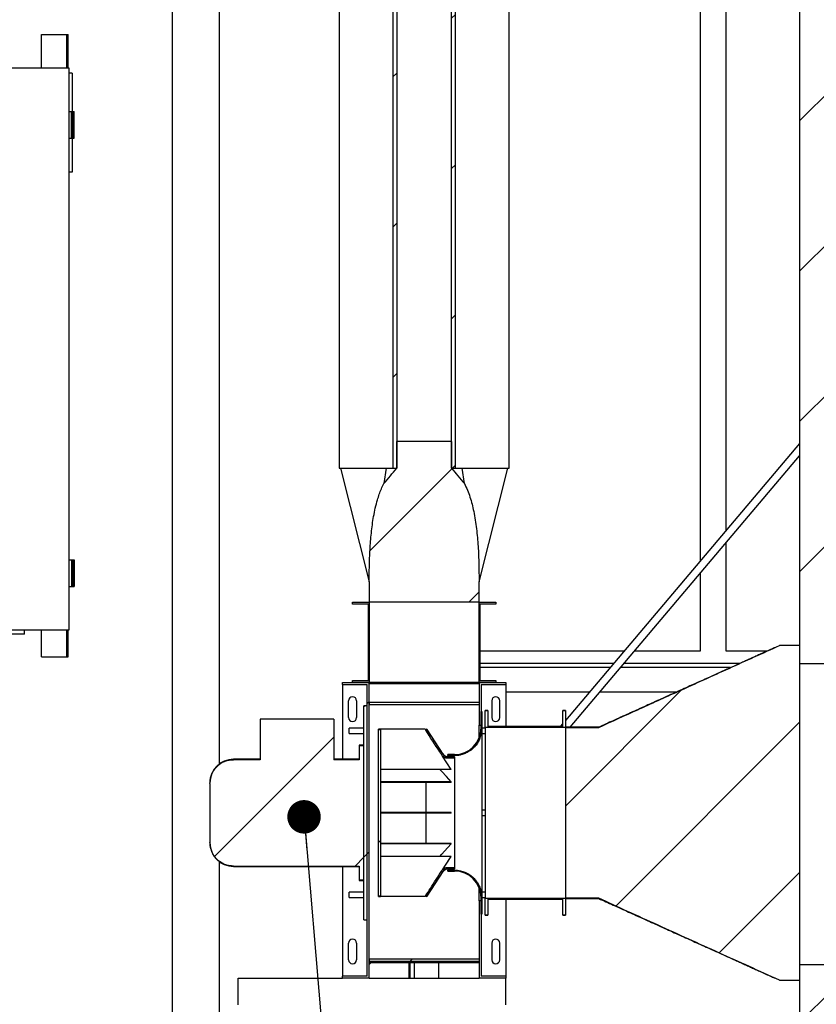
# Model space of a CAD drawing. Header units: millimetres. Extents: x 250 to 59450, y 0 to 41800.
# Tile 37 of 148: x 4866 to 6057, y 28734 to 30205. Entities that reach past the tile are written whole.
import ezdxf

# ---------------------------------------------------------------- set-up
doc = ezdxf.new("R2010")
doc.units = ezdxf.units.MM
doc.header["$LTSCALE"] = 50
doc.linetypes.add('CENTER', pattern=[10.16, 6.35, -1.27, 1.27, -1.27])
doc.layers.add('SCHNITT', color=5, linetype='CENTER')
doc.layers.add('TEXT_1', color=176, linetype='Continuous')
doc.dimstyles.new('SLDDIMSTYLE1', dxfattribs={"dimtxt": 0.18, "dimasz": 50, "dimexe": 0, "dimexo": 0.0625, "dimgap": 0, "dimtad": 0, "dimtih": 1, "dimtoh": 1, "dimdec": 0, "dimrnd": 1e-09, "dimzin": 0, "dimdsep": 46, "dimtxsty": 'Standard', "dimblk1": 'DOT', "dimblk2": 'DOT', "dimsah": 1, "dimcen": 0.09, "dimadec": 0, "dimazin": 0, "dimtfac": 50, "dimtdec": 0, "dimtofl": 0, "dimtmove": 0, "dimatfit": 3, "dimldrblk": 'DOT', "dimfxl": 1, "dimfrac": 2, "dimtolj": 1, "dimtzin": 0, "dimarcsym": 0})

# ---------------------------------------------------------------- blocks, each defined once
blk = doc.blocks.new('_Dot')
at = {"color": 0, "linetype": 'ByBlock', "lineweight": -2}
blk.add_line((-0.5, 0), (-1, 0), dxfattribs=at)
at = {"color": 0, "linetype": 'ByBlock', "const_width": 0.5}
blk.add_lwpolyline([(-0.25, 0, 1), (0.25, 0, 1)], format="xyb", close=True, dxfattribs=at)

msp = doc.modelspace()

# ---------------------------------------------------------------- hatches: boundary and pattern name
at = {"layer": 'SCHNITT', "linetype": 'Continuous', "lineweight": 18}
h = msp.add_hatch(dxfattribs=at)
h.set_pattern_fill('ANSI31', color=256, scale=50, style=0)
h.paths.add_polyline_path([(5429.79, 30813.17), (5424.03, 30813.17), (5424.03, 29535.17), (5429.79, 29535.17)], flags=0)
h = msp.add_hatch(dxfattribs=at)
h.set_pattern_fill('ANSI31', color=256, scale=50, style=0)
h.paths.add_polyline_path([(5517.31, 30813.17), (5511.55, 30813.17), (5511.55, 29535.17), (5517.31, 29535.17)], flags=0)
h = msp.add_hatch(dxfattribs=at)
h.set_pattern_fill('ANSI31', color=256, scale=50, style=0)
h.paths.add_polyline_path([(6103.67, 30227.17), (6031.67, 30227.17), (6031.67, 29243.17), (6081.67, 29243.17), (6081.67, 30173.17), (6103.67, 30173.17)], flags=0)
h = msp.add_hatch(dxfattribs=at)
h.set_pattern_fill('ANSI31', color=256, scale=50, style=0)
edge = h.paths.add_edge_path(flags=0)
edge.add_line((5388.67, 29335.17), (5552.67, 29335.17))
edge.add_line((5552.67, 29335.17), (5552.67, 29365.17))
edge.add_spline(control_points=[(5552.67, 29365.17), (5552.77, 29382.91), (5552.41, 29400.67), (5551.26, 29418.37), (5550.11, 29435.84), (5548.23, 29453.34), (5544.7, 29470.5), (5541.75, 29484.81), (5537.68, 29499.17), (5530.83, 29512.07)], knot_values=[0, 0, 0, 0, 0.0532108, 0.0532108, 0.0532108, 0.1058095, 0.1058095, 0.1058095, 0.1498583, 0.1498583, 0.1498583, 0.1498583], weights=[1, 1, 1, 1, 1, 1, 1, 1, 1, 1], degree=3, periodic=0)
edge.add_spline(control_points=[(5530.83, 29512.07), (5524.26, 29519.65), (5517.94, 29527.44), (5511.55, 29535.17)], knot_values=[0, 0, 0, 0, 0.0300937, 0.0300937, 0.0300937, 0.0300937], weights=[1, 1, 1, 1], degree=3, periodic=0)
edge.add_line((5511.55, 29535.17), (5511.55, 29575.17))
edge.add_line((5511.55, 29575.17), (5429.79, 29575.17))
edge.add_line((5429.79, 29575.17), (5429.79, 29535.17))
edge.add_spline(control_points=[(5429.79, 29535.17), (5423.4, 29527.44), (5417.08, 29519.65), (5410.5, 29512.07)], knot_values=[0, 0, 0, 0, 0.0300937, 0.0300937, 0.0300937, 0.0300937], weights=[1, 1, 1, 1], degree=3, periodic=0)
edge.add_spline(control_points=[(5410.5, 29512.07), (5402.48, 29496.94), (5398.2, 29479.89), (5395.21, 29463.02), (5392.31, 29446.64), (5390.72, 29430.02), (5389.78, 29413.41), (5388.87, 29397.35), (5388.58, 29381.26), (5388.67, 29365.17)], knot_values=[0, 0, 0, 0, 0.0513815, 0.0513815, 0.0513815, 0.1009978, 0.1009978, 0.1009978, 0.1489241, 0.1489241, 0.1489241, 0.1489241], weights=[1, 1, 1, 1, 1, 1, 1, 1, 1, 1], degree=3, periodic=0)
edge.add_line((5388.67, 29365.17), (5388.67, 29335.17))
h = msp.add_hatch(dxfattribs=at)
h.set_pattern_fill('ANSI31', color=256, scale=50, angle=3e-322, style=0)
h.paths.add_polyline_path([(5363.67, 29215.17), (5388.67, 29215.17), (5388.67, 29335.17), (5363.67, 29335.17), (5363.67, 29332.17), (5387.67, 29332.17), (5387.67, 29218.17), (5363.67, 29218.17)], flags=0)
h = msp.add_hatch(dxfattribs=at)
h.set_pattern_fill('ANSI31', color=256, scale=50, angle=3e-322, style=0)
h.paths.add_polyline_path([(5552.67, 29215.17), (5577.67, 29215.17), (5577.67, 29218.17), (5553.67, 29218.17), (5553.67, 29332.17), (5577.67, 29332.17), (5577.67, 29335.17), (5552.67, 29335.17)], flags=0)
h = msp.add_hatch(dxfattribs=at)
h.set_pattern_fill('ANSI31', color=256, scale=50, style=0)
edge = h.paths.add_edge_path(flags=0)
edge.add_line((5731.67, 29147.85), (5681.67, 29147.85))
edge.add_line((5681.67, 29147.85), (5681.67, 28892.5))
edge.add_line((5681.67, 28892.5), (5731.67, 28892.5))
edge.add_spline(control_points=[(5731.67, 28892.5), (5761.21, 28879), (5790.79, 28865.59), (5820.37, 28852.19), (5850.85, 28838.38), (5881.35, 28824.58), (5911.84, 28810.79), (5941.78, 28797.25), (5971.72, 28783.71), (6001.67, 28770.17)], knot_values=[0.0029691, 0.0029691, 0.0029691, 0.0029691, 0.1004008, 0.1004008, 0.1004008, 0.2008013, 0.2008013, 0.2008013, 0.2993866, 0.2993866, 0.2993866, 0.2993866], weights=[1, 1, 1, 1, 1, 1, 1, 1, 1, 1], degree=3, periodic=0)
edge.add_line((6001.67, 28770.17), (6031.67, 28770.17))
edge.add_line((6031.67, 28770.17), (6031.67, 29270.17))
edge.add_line((6031.67, 29270.17), (6001.67, 29270.17))
edge.add_spline(control_points=[(6001.67, 29270.17), (5976.53, 29258.81), (5951.39, 29247.45), (5926.25, 29236.08), (5901.12, 29224.71), (5875.98, 29213.34), (5850.85, 29201.96), (5811.1, 29183.97), (5771.35, 29165.98), (5731.67, 29147.85)], knot_values=[0, 0, 0, 0, 0.0827652, 0.0827652, 0.0827652, 0.1655304, 0.1655304, 0.1655304, 0.2964177, 0.2964177, 0.2964177, 0.2964177], weights=[1, 1, 1, 1, 1, 1, 1, 1, 1, 1], degree=3, periodic=0)
h = msp.add_hatch(dxfattribs=at)
h.set_pattern_fill('ANSI31', color=256, scale=50, angle=3e-322, style=0)
h.paths.add_polyline_path([(5348.67, 28773.17), (5388.67, 28773.17), (5388.67, 29215.17), (5348.67, 29215.17), (5348.67, 29212.17), (5385.67, 29212.17), (5385.67, 28776.17), (5348.67, 28776.17)], flags=0)
h = msp.add_hatch(dxfattribs=at)
h.set_pattern_fill('ANSI31', color=256, scale=50, angle=3e-322, style=0)
h.paths.add_polyline_path([(5592.67, 29215.17), (5552.67, 29215.17), (5552.67, 29151.36), (5555.67, 29151.36), (5555.67, 29212.17), (5592.67, 29212.17)], flags=0)
h = msp.add_hatch(dxfattribs=at)
h.set_pattern_fill('ANSI31', color=256, scale=50, angle=3e-322, style=0)
h.paths.add_polyline_path([(5552.67, 29185.06), (5388.67, 29185.06), (5388.67, 29181.94), (5552.67, 29181.94)], flags=0)
h = msp.add_hatch(dxfattribs=at)
h.set_pattern_fill('ANSI31', color=256, scale=50, angle=3e-322, style=0)
h.paths.add_polyline_path([(5385.67, 28860.17), (5385.67, 29180.17), (5380.67, 29180.17), (5380.67, 28860.17)], flags=0)
h = msp.add_hatch(dxfattribs=at)
h.set_pattern_fill('ANSI31', color=256, scale=50, angle=3e-322, style=0)
edge = h.paths.add_edge_path(flags=0)
edge.add_spline(control_points=[(5555.67, 29146.34), (5555.67, 29144.22), (5555.5, 29142.08), (5555.16, 29139.99), (5554.45, 29135.6), (5552.97, 29131.28), (5550.85, 29127.38), (5548.74, 29123.49), (5545.93, 29119.91), (5542.65, 29116.93), (5539.37, 29113.96), (5535.53, 29111.51), (5531.45, 29109.79), (5528.94, 29108.73), (5526.31, 29107.93), (5523.64, 29107.41), (5521.19, 29106.94), (5518.67, 29106.69), (5516.17, 29106.69)], knot_values=[0.202879, 0.202879, 0.202879, 0.202879, 0.2092909, 0.2092909, 0.2092909, 0.2227325, 0.2227325, 0.2227325, 0.2361327, 0.2361327, 0.2361327, 0.2495359, 0.2495359, 0.2495359, 0.2576976, 0.2576976, 0.2576976, 0.2652518, 0.2652518, 0.2652518, 0.2652518], weights=[1, 1, 1, 1, 1, 1, 1, 1, 1, 1, 1, 1, 1, 1, 1, 1, 1, 1, 1], degree=3, periodic=0)
edge.add_line((5516.17, 29106.69), (5506.17, 29106.69))
edge.add_line((5506.17, 29106.69), (5506.17, 29105.69))
edge.add_line((5506.17, 29105.69), (5516.17, 29105.69))
edge.add_spline(control_points=[(5516.17, 29105.69), (5519.36, 29105.69), (5522.56, 29106.07), (5525.66, 29106.82), (5530.05, 29107.89), (5534.32, 29109.73), (5538.11, 29112.18), (5540.53, 29113.75), (5542.8, 29115.59), (5544.83, 29117.64), (5548.05, 29120.87), (5550.75, 29124.71), (5552.71, 29128.83), (5554.67, 29132.94), (5555.94, 29137.44), (5556.43, 29141.97), (5556.59, 29143.42), (5556.67, 29144.89), (5556.67, 29146.34)], knot_values=[0.2324503, 0.2324503, 0.2324503, 0.2324503, 0.2420793, 0.2420793, 0.2420793, 0.2557514, 0.2557514, 0.2557514, 0.2644088, 0.2644088, 0.2644088, 0.2782086, 0.2782086, 0.2782086, 0.2919906, 0.2919906, 0.2919906, 0.2963774, 0.2963774, 0.2963774, 0.2963774], weights=[1, 1, 1, 1, 1, 1, 1, 1, 1, 1, 1, 1, 1, 1, 1, 1, 1, 1, 1], degree=3, periodic=0)
edge.add_line((5556.67, 29146.34), (5556.67, 29171.4))
edge.add_line((5556.67, 29171.4), (5555.67, 29171.4))
edge.add_line((5555.67, 29171.4), (5555.67, 29146.34))
h = msp.add_hatch(dxfattribs=at)
h.set_pattern_fill('ANSI31', color=256, scale=50, angle=3e-322, style=0)
h.paths.add_polyline_path([(5681.67, 29172.9), (5677.67, 29172.9), (5677.67, 29148.85), (5565.67, 29148.85), (5565.67, 29172.9), (5561.67, 29172.9), (5561.67, 29147.85), (5681.67, 29147.85)], flags=0)
h = msp.add_hatch(dxfattribs=at)
h.set_pattern_fill('ANSI31', color=256, scale=50, angle=3e-322, style=0)
edge = h.paths.add_edge_path(flags=0)
edge.add_spline(control_points=[(5150.67, 28976.11), (5150.67, 28972.59), (5151.19, 28969.04), (5152.21, 28965.67), (5153.35, 28961.91), (5155.14, 28958.29), (5157.45, 28955.11), (5159.76, 28951.93), (5162.65, 28949.1), (5165.89, 28946.87), (5166.84, 28946.21), (5167.83, 28945.6), (5168.84, 28945.04), (5172.24, 28943.16), (5176.02, 28941.84), (5179.86, 28941.19), (5181.78, 28940.86), (5183.73, 28940.7), (5185.67, 28940.7)], knot_values=[0.1931757, 0.1931757, 0.1931757, 0.1931757, 0.2038518, 0.2038518, 0.2038518, 0.2157849, 0.2157849, 0.2157849, 0.2277239, 0.2277239, 0.2277239, 0.2311934, 0.2311934, 0.2311934, 0.2430224, 0.2430224, 0.2430224, 0.248908, 0.248908, 0.248908, 0.248908], weights=[1, 1, 1, 1, 1, 1, 1, 1, 1, 1, 1, 1, 1, 1, 1, 1, 1, 1, 1], degree=3, periodic=0)
edge.add_line((5185.67, 28940.7), (5373.67, 28940.7))
edge.add_line((5373.67, 28940.7), (5373.67, 28919.59))
edge.add_line((5373.67, 28919.59), (5380.67, 28919.59))
edge.add_line((5380.67, 28919.59), (5380.67, 29120.76))
edge.add_line((5380.67, 29120.76), (5373.67, 29120.76))
edge.add_line((5373.67, 29120.76), (5373.67, 29099.65))
edge.add_line((5373.67, 29099.65), (5335.67, 29099.65))
edge.add_line((5335.67, 29099.65), (5335.67, 29160.17))
edge.add_line((5335.67, 29160.17), (5225.67, 29160.17))
edge.add_line((5225.67, 29160.17), (5225.67, 29099.65))
edge.add_line((5225.67, 29099.65), (5185.67, 29099.65))
edge.add_spline(control_points=[(5185.67, 29099.65), (5183.54, 29099.65), (5181.41, 29099.46), (5179.32, 29099.07), (5175.47, 29098.35), (5171.69, 29096.96), (5168.29, 29095), (5164.87, 29093.03), (5161.74, 29090.43), (5159.17, 29087.42), (5156.56, 29084.36), (5154.44, 29080.8), (5153.01, 29077.04), (5151.52, 29073.12), (5150.72, 29068.88), (5150.67, 29064.7), (5150.67, 29064.55), (5150.67, 29064.39), (5150.67, 29064.24)], knot_values=[0.1163366, 0.1163366, 0.1163366, 0.1163366, 0.1227234, 0.1227234, 0.1227234, 0.1345197, 0.1345197, 0.1345197, 0.1464293, 0.1464293, 0.1464293, 0.1585644, 0.1585644, 0.1585644, 0.1711895, 0.1711895, 0.1711895, 0.1716461, 0.1716461, 0.1716461, 0.1716461], weights=[1, 1, 1, 1, 1, 1, 1, 1, 1, 1, 1, 1, 1, 1, 1, 1, 1, 1, 1], degree=3, periodic=0)
edge.add_line((5150.67, 29064.24), (5150.67, 28976.11))
h = msp.add_hatch(dxfattribs=at)
h.set_pattern_fill('ANSI31', color=256, scale=50, angle=3e-322, style=0)
h.paths.add_polyline_path([(5405.67, 28895.51), (5405.67, 29144.84), (5402.67, 29144.84), (5402.67, 28895.51)], flags=0)
h = msp.add_hatch(dxfattribs=at)
h.set_pattern_fill('ANSI31', color=256, scale=50, angle=3e-322, style=0)
edge = h.paths.add_edge_path(flags=0)
edge.add_spline(control_points=[(5472.99, 29143.75), (5480.02, 29132.89), (5487.05, 29122.04), (5494.07, 29111.18), (5495.03, 29109.68), (5496, 29108.19), (5496.96, 29106.69)], knot_values=[0.0606909, 0.0606909, 0.0606909, 0.0606909, 0.0994848, 0.0994848, 0.0994848, 0.1048239, 0.1048239, 0.1048239, 0.1048239], weights=[1, 1, 1, 1, 1, 1, 1], degree=3, periodic=0)
edge.add_spline(control_points=[(5496.96, 29106.69), (5497.48, 29105.9), (5498.1, 29105.16), (5498.8, 29104.52), (5499.71, 29103.7), (5500.77, 29103.01), (5501.9, 29102.53), (5502.6, 29102.24), (5503.33, 29102.01), (5504.07, 29101.87), (5504.76, 29101.73), (5505.47, 29101.66), (5506.17, 29101.66)], knot_values=[0.0628348, 0.0628348, 0.0628348, 0.0628348, 0.0656986, 0.0656986, 0.0656986, 0.0694223, 0.0694223, 0.0694223, 0.0716856, 0.0716856, 0.0716856, 0.0738098, 0.0738098, 0.0738098, 0.0738098], weights=[1, 1, 1, 1, 1, 1, 1, 1, 1, 1, 1, 1, 1], degree=3, periodic=0)
edge.add_line((5506.17, 29101.66), (5516.17, 29101.66))
edge.add_line((5516.17, 29101.66), (5516.17, 29103.68))
edge.add_line((5516.17, 29103.68), (5506.17, 29103.68))
edge.add_spline(control_points=[(5506.17, 29103.68), (5505.31, 29103.68), (5504.44, 29103.8), (5503.62, 29104.05), (5503.01, 29104.23), (5502.42, 29104.48), (5501.86, 29104.78), (5500.98, 29105.27), (5500.16, 29105.92), (5499.49, 29106.67), (5499.18, 29107.02), (5498.89, 29107.4), (5498.64, 29107.79)], knot_values=[0.0541547, 0.0541547, 0.0541547, 0.0541547, 0.0567548, 0.0567548, 0.0567548, 0.0586565, 0.0586565, 0.0586565, 0.0617179, 0.0617179, 0.0617179, 0.0631254, 0.0631254, 0.0631254, 0.0631254], weights=[1, 1, 1, 1, 1, 1, 1, 1, 1, 1, 1, 1, 1], degree=3, periodic=0)
edge.add_spline(control_points=[(5498.64, 29107.79), (5490.66, 29120.14), (5482.67, 29132.49), (5474.67, 29144.84)], knot_values=[0.4302075, 0.4302075, 0.4302075, 0.4302075, 0.4752861, 0.4752861, 0.4752861, 0.4752861], weights=[1, 1, 1, 1], degree=3, periodic=0)
edge.add_spline(control_points=[(5474.67, 29144.84), (5474.11, 29144.48), (5473.55, 29144.11), (5472.99, 29143.75)], knot_values=[0.1318562, 0.1318562, 0.1318562, 0.1318562, 0.1338578, 0.1338578, 0.1338578, 0.1338578], weights=[1, 1, 1, 1], degree=3, periodic=0)
h = msp.add_hatch(dxfattribs=at)
h.set_pattern_fill('ANSI31', color=256, scale=50, angle=3e-322, style=0)
edge = h.paths.add_edge_path(flags=0)
edge.add_spline(control_points=[(5496.96, 28933.66), (5491.29, 28924.87), (5485.6, 28916.08), (5479.92, 28907.3), (5477.61, 28903.73), (5475.3, 28900.17), (5472.99, 28896.6)], knot_values=[0.0670978, 0.0670978, 0.0670978, 0.0670978, 0.0984889, 0.0984889, 0.0984889, 0.1112305, 0.1112305, 0.1112305, 0.1112305], weights=[1, 1, 1, 1, 1, 1, 1], degree=3, periodic=0)
edge.add_spline(control_points=[(5472.99, 28896.6), (5473.55, 28896.24), (5474.11, 28895.87), (5474.67, 28895.51)], knot_values=[0.1650473, 0.1650473, 0.1650473, 0.1650473, 0.1670489, 0.1670489, 0.1670489, 0.1670489], weights=[1, 1, 1, 1], degree=3, periodic=0)
edge.add_spline(control_points=[(5474.67, 28895.51), (5482.67, 28907.85), (5490.66, 28920.2), (5498.64, 28932.56)], knot_values=[0.1800083, 0.1800083, 0.1800083, 0.1800083, 0.2241389, 0.2241389, 0.2241389, 0.2241389], weights=[1, 1, 1, 1], degree=3, periodic=0)
edge.add_spline(control_points=[(5498.64, 28932.56), (5498.92, 28933), (5499.24, 28933.41), (5499.59, 28933.79), (5500.27, 28934.53), (5501.1, 28935.16), (5501.99, 28935.63), (5502.53, 28935.92), (5503.11, 28936.15), (5503.7, 28936.32), (5504.5, 28936.55), (5505.34, 28936.67), (5506.17, 28936.67)], knot_values=[0.0521633, 0.0521633, 0.0521633, 0.0521633, 0.0537244, 0.0537244, 0.0537244, 0.0567736, 0.0567736, 0.0567736, 0.0586246, 0.0586246, 0.0586246, 0.0611374, 0.0611374, 0.0611374, 0.0611374], weights=[1, 1, 1, 1, 1, 1, 1, 1, 1, 1, 1, 1, 1], degree=3, periodic=0)
edge.add_line((5506.17, 28936.67), (5516.17, 28936.67))
edge.add_line((5516.17, 28936.67), (5516.17, 28938.68))
edge.add_line((5516.17, 28938.68), (5506.17, 28938.68))
edge.add_spline(control_points=[(5506.17, 28938.68), (5505.94, 28938.68), (5505.7, 28938.68), (5505.47, 28938.66), (5504.25, 28938.58), (5503.03, 28938.29), (5501.9, 28937.82), (5501.19, 28937.51), (5500.5, 28937.13), (5499.86, 28936.68), (5498.85, 28935.96), (5497.95, 28935.06), (5497.23, 28934.05), (5497.14, 28933.92), (5497.05, 28933.79), (5496.96, 28933.66)], knot_values=[0.0650002, 0.0650002, 0.0650002, 0.0650002, 0.0656975, 0.0656975, 0.0656975, 0.069395, 0.069395, 0.069395, 0.0717331, 0.0717331, 0.0717331, 0.075482, 0.075482, 0.075482, 0.0759606, 0.0759606, 0.0759606, 0.0759606], weights=[1, 1, 1, 1, 1, 1, 1, 1, 1, 1, 1, 1, 1, 1, 1, 1], degree=3, periodic=0)
h = msp.add_hatch(dxfattribs=at)
h.set_pattern_fill('ANSI31', color=256, scale=50, angle=3e-322, style=0)
edge = h.paths.add_edge_path(flags=0)
edge.add_spline(control_points=[(5516.17, 28933.65), (5519.24, 28933.65), (5522.33, 28933.29), (5525.32, 28932.57), (5529.62, 28931.54), (5533.81, 28929.75), (5537.53, 28927.35), (5541.25, 28924.95), (5544.6, 28921.87), (5547.32, 28918.37), (5549.04, 28916.15), (5550.53, 28913.74), (5551.75, 28911.21), (5553.67, 28907.2), (5554.93, 28902.81), (5555.43, 28898.4), (5555.59, 28896.94), (5555.67, 28895.47), (5555.67, 28894)], knot_values=[0.2133716, 0.2133716, 0.2133716, 0.2133716, 0.2226487, 0.2226487, 0.2226487, 0.2360484, 0.2360484, 0.2360484, 0.2494449, 0.2494449, 0.2494449, 0.2578697, 0.2578697, 0.2578697, 0.2713123, 0.2713123, 0.2713123, 0.2757221, 0.2757221, 0.2757221, 0.2757221], weights=[1, 1, 1, 1, 1, 1, 1, 1, 1, 1, 1, 1, 1, 1, 1, 1, 1, 1, 1], degree=3, periodic=0)
edge.add_line((5555.67, 28894), (5555.67, 28868.95))
edge.add_line((5555.67, 28868.95), (5556.67, 28868.95))
edge.add_line((5556.67, 28868.95), (5556.67, 28894))
edge.add_spline(control_points=[(5556.67, 28894), (5556.67, 28895.78), (5556.55, 28897.56), (5556.32, 28899.32), (5555.72, 28903.84), (5554.34, 28908.32), (5552.28, 28912.39), (5551, 28914.93), (5549.45, 28917.34), (5547.67, 28919.55), (5544.83, 28923.07), (5541.35, 28926.15), (5537.52, 28928.55), (5533.69, 28930.93), (5529.4, 28932.69), (5525, 28933.68), (5522.11, 28934.33), (5519.13, 28934.66), (5516.17, 28934.66)], knot_values=[0.2366577, 0.2366577, 0.2366577, 0.2366577, 0.2420084, 0.2420084, 0.2420084, 0.2558076, 0.2558076, 0.2558076, 0.2643206, 0.2643206, 0.2643206, 0.2780038, 0.2780038, 0.2780038, 0.2916462, 0.2916462, 0.2916462, 0.300597, 0.300597, 0.300597, 0.300597], weights=[1, 1, 1, 1, 1, 1, 1, 1, 1, 1, 1, 1, 1, 1, 1, 1, 1, 1, 1], degree=3, periodic=0)
edge.add_line((5516.17, 28934.66), (5506.17, 28934.66))
edge.add_line((5506.17, 28934.66), (5506.17, 28933.65))
edge.add_line((5506.17, 28933.65), (5516.17, 28933.65))
h = msp.add_hatch(dxfattribs=at)
h.set_pattern_fill('ANSI31', color=256, scale=50, angle=3e-322, style=0)
h.paths.add_polyline_path([(5677.67, 28867.45), (5681.67, 28867.45), (5681.67, 28892.5), (5561.67, 28892.5), (5561.67, 28867.45), (5565.67, 28867.45), (5565.67, 28891.5), (5677.67, 28891.5)], flags=0)
h = msp.add_hatch(dxfattribs=at)
h.set_pattern_fill('ANSI31', color=256, scale=50, angle=3e-322, style=0)
h.paths.add_polyline_path([(5552.67, 28773.17), (5592.67, 28773.17), (5592.67, 28776.17), (5555.67, 28776.17), (5555.67, 28888.99), (5552.67, 28888.99)], flags=0)
h = msp.add_hatch(dxfattribs=at)
h.set_pattern_fill('ANSI31', color=256, scale=50, angle=3e-322, style=0)
h.paths.add_polyline_path([(5552.67, 28801.54), (5388.67, 28801.54), (5388.67, 28798.5), (5552.67, 28798.5)], flags=0)
h = msp.add_hatch(dxfattribs=at)
h.set_pattern_fill('ANSI31', color=256, scale=50, style=0)
h.paths.add_polyline_path([(7234.67, 28663.17), (7234.67, 28735.17), (7184.67, 28735.17), (7184.67, 28717.17), (6081.67, 28717.17), (6081.67, 28793.17), (6031.67, 28793.17), (6031.67, 28663.17)], flags=0)

# ---------------------------------------------------------------- linework, layer by layer
at = {"color": 136, "linetype": 'Continuous', "lineweight": 25, "true_color": 0x008080}
for p, q in [((5094.67, 28538.17), (5094.67, 30936.17)), ((5164.67, 29093.17), (5164.67, 30936.17)), ((6031.67, 29571.94), (5681.67, 29158.37)), ((5688.76, 29148.17), (6031.67, 29553.36)), ((5677.67, 29153.64), (5673.89, 29149.17)), ((5164.67, 28663.17), (5164.67, 28947.17)), ((5388.67, 28793.57), (5390.87, 28796.17))]:
    msp.add_line(p, q, dxfattribs=at)
at = {"color": 11, "linetype": 'Continuous', "lineweight": 25, "true_color": 0xff8080}
for p, q in [((5343.67, 30813.17), (5343.67, 29535.17)), ((5424.03, 30813.17), (5424.03, 29535.17)), ((5429.79, 30813.17), (5429.79, 29535.17)), ((5511.55, 29535.17), (5511.55, 30813.17)), ((5517.31, 29535.17), (5517.31, 30813.17)), ((5597.67, 29535.17), (5597.67, 30813.17)), ((6031.67, 30227.17), (6031.67, 29243.17)), ((5429.79, 29535.17), (5429.79, 29575.17)), ((5511.55, 29575.17), (5429.79, 29575.17)), ((5511.55, 29575.17), (5511.55, 29535.17)), ((5343.67, 29535.17), (5424.03, 29535.17)), ((5345.67, 29535.17), (5388.67, 29365.17)), ((5413.94, 29535.17), (5410.5, 29512.07)), ((5424.03, 29535.17), (5429.79, 29535.17)), ((5511.55, 29535.17), (5517.31, 29535.17)), ((5517.31, 29535.17), (5597.67, 29535.17)), ((5530.83, 29512.07), (5527.4, 29535.17)), ((5552.67, 29365.17), (5595.67, 29535.17)), ((5388.67, 29365.17), (5388.67, 29335.17)), ((5552.67, 29335.17), (5552.67, 29365.17)), ((5552.67, 29335.17), (5388.67, 29335.17)), ((6031.67, 29270.17), (6001.67, 29270.17)), ((6031.67, 29270.17), (6031.67, 28770.17)), ((6031.67, 29243.17), (6081.67, 29243.17)), ((5731.67, 29148.17), (5681.67, 29148.17)), ((5681.67, 29147.85), (5681.67, 28892.5)), ((5681.67, 29147.85), (5731.67, 29147.85)), ((5731.67, 29148.14), (5731.67, 29147.85)), ((5731.67, 28892.5), (5681.67, 28892.5)), ((5681.67, 28892.17), (5731.67, 28892.17)), ((5731.67, 28892.5), (5731.67, 28892.23)), ((6031.67, 28793.17), (6031.67, 28663.17)), ((6081.67, 28793.17), (6031.67, 28793.17)), ((6001.67, 28770.17), (6031.67, 28770.17))]:
    msp.add_line(p, q, dxfattribs=at)
at = {"color": 36, "linetype": 'Continuous', "lineweight": 25, "true_color": 0x7c3c04}
for p, q in [((5883.67, 29397.06), (5883.67, 30528.17)), ((5921.67, 30528.17), (5921.67, 29441.96)), ((5921.67, 29423.38), (5921.67, 29262.17)), ((5883.67, 29262.17), (5883.67, 29378.48)), ((5553.67, 29262.17), (5769.52, 29262.17)), ((5785.24, 29262.17), (5883.67, 29262.17)), ((5921.67, 29262.17), (5983.97, 29262.17)), ((5753.44, 29243.17), (5553.67, 29243.17)), ((5941.92, 29243.17), (5769.16, 29243.17))]:
    msp.add_line(p, q, dxfattribs=at)
at = {"color": 250, "linetype": 'Continuous', "lineweight": 25, "true_color": 0x404040}
for p, q in [((4898.67, 30133.17), (4898.67, 30183.17)), ((4898.67, 30183.17), (4936.67, 30183.17)), ((4936.67, 30183.17), (4938.67, 30183.17)), ((4936.67, 30133.17), (4936.67, 30183.17)), ((4938.67, 30133.17), (4938.67, 30183.17)), ((4659.67, 30133.17), (4939.67, 30133.17)), ((4939.67, 30133.17), (4939.67, 29293.17)), ((4944.67, 30125.17), (4939.67, 30125.17)), ((4944.67, 30125.17), (4944.67, 30122.17)), ((4944.67, 30122.17), (4944.67, 30068.17)), ((4939.67, 30068.17), (4943.67, 30068.17)), ((4943.67, 30028.17), (4943.67, 30068.17)), ((4943.67, 30068.17), (4945.67, 30068.17)), ((4945.67, 30028.17), (4945.67, 30068.17)), ((4945.67, 30068.17), (4947.67, 30068.17)), ((4947.67, 30028.17), (4947.67, 30068.17)), ((4939.67, 30028.17), (4943.67, 30028.17)), ((4943.67, 30028.17), (4945.67, 30028.17)), ((4944.67, 30028.17), (4944.67, 29980.17)), ((4945.67, 30028.17), (4947.67, 30028.17)), ((4944.67, 29980.17), (4944.67, 29977.17)), ((4944.67, 29977.17), (4939.67, 29977.17)), ((4939.67, 29398.17), (4943.67, 29398.17)), ((4943.67, 29398.17), (4943.67, 29358.17)), ((4943.67, 29398.17), (4945.67, 29398.17)), ((4945.67, 29398.17), (4945.67, 29358.17)), ((4945.67, 29398.17), (4947.67, 29398.17)), ((4947.67, 29398.17), (4947.67, 29358.17)), ((4939.67, 29358.17), (4943.67, 29358.17)), ((4943.67, 29358.17), (4945.67, 29358.17)), ((4945.67, 29358.17), (4947.67, 29358.17)), ((4939.67, 29293.17), (4659.67, 29293.17)), ((4873.67, 29287.17), (4873.67, 29293.17)), ((4898.67, 29253.17), (4898.67, 29293.17)), ((4936.67, 29253.17), (4936.67, 29293.17)), ((4938.67, 29253.17), (4938.67, 29293.17)), ((4870.67, 29287.17), (4728.67, 29287.17)), ((4873.67, 29287.17), (4870.67, 29287.17)), ((4898.67, 29253.17), (4936.67, 29253.17)), ((4936.67, 29253.17), (4938.67, 29253.17))]:
    msp.add_line(p, q, dxfattribs=at)
at = {"color": 150, "linetype": 'Continuous', "lineweight": 25, "true_color": 0x0080ff}
for p, q in [((5363.67, 29332.17), (5363.67, 29335.17)), ((5363.67, 29335.17), (5388.67, 29335.17)), ((5387.67, 29332.17), (5363.67, 29332.17)), ((5387.67, 29218.17), (5387.67, 29332.17)), ((5388.67, 29335.17), (5388.67, 29215.17)), ((5552.67, 29215.17), (5552.67, 29335.17)), ((5552.67, 29335.17), (5577.67, 29335.17)), ((5577.67, 29332.17), (5553.67, 29332.17)), ((5553.67, 29332.17), (5553.67, 29218.17)), ((5577.67, 29335.17), (5577.67, 29332.17)), ((5348.67, 29215.17), (5388.67, 29215.17)), ((5348.67, 29212.17), (5348.67, 29215.17)), ((5363.67, 29215.17), (5363.67, 29218.17)), ((5363.67, 29218.17), (5387.67, 29218.17)), ((5388.67, 29215.17), (5363.67, 29215.17)), ((5388.67, 28773.17), (5388.67, 29215.17)), ((5552.67, 29215.17), (5388.67, 29215.17)), ((5552.67, 29215.17), (5592.67, 29215.17)), ((5552.67, 29215.17), (5552.67, 29151.36)), ((5577.67, 29215.17), (5552.67, 29215.17)), ((5553.67, 29218.17), (5577.67, 29218.17)), ((5577.67, 29218.17), (5577.67, 29215.17)), ((5592.67, 29215.17), (5592.67, 29212.17)), ((5348.67, 29212.17), (5385.67, 29212.17)), ((5348.67, 29212.17), (5348.67, 29100.17)), ((5385.67, 28776.17), (5385.67, 29212.17)), ((5552.67, 29213.1), (5388.67, 29213.1)), ((5555.67, 29212.17), (5592.67, 29212.17)), ((5555.67, 29212.17), (5555.67, 29151.36)), ((5592.67, 29212.17), (5592.67, 29149.17)), ((5357.67, 29162.67), (5357.67, 29187.67)), ((5369.67, 29187.67), (5369.67, 29162.67)), ((5552.67, 29185.06), (5388.67, 29185.06)), ((5388.67, 29185.06), (5388.67, 29181.94)), ((5552.67, 29185.06), (5552.67, 29181.94)), ((5571.67, 29187.67), (5571.67, 29162.67)), ((5583.67, 29162.67), (5583.67, 29187.67)), ((5380.67, 28860.17), (5380.67, 29180.17)), ((5385.67, 29180.17), (5380.67, 29180.17)), ((5385.67, 28860.17), (5385.67, 29180.17)), ((5388.67, 29181.94), (5552.67, 29181.94)), ((5556.67, 29171.67), (5555.67, 29171.67)), ((5555.67, 29146.34), (5555.67, 29171.4)), ((5555.67, 29171.4), (5556.67, 29171.4)), ((5556.67, 29171.4), (5556.67, 29171.67)), ((5556.67, 29171.4), (5556.67, 29146.34)), ((5565.67, 29173.17), (5561.67, 29173.17)), ((5561.67, 29172.9), (5561.67, 29173.17)), ((5561.67, 29147.85), (5561.67, 29172.9)), ((5561.67, 29172.9), (5565.67, 29172.9)), ((5565.67, 29172.9), (5565.67, 29173.17)), ((5565.67, 29172.9), (5565.67, 29148.85)), ((5681.67, 29173.17), (5677.67, 29173.17)), ((5677.67, 29172.9), (5677.67, 29173.17)), ((5677.67, 29172.9), (5681.67, 29172.9)), ((5677.67, 29148.85), (5677.67, 29172.9)), ((5681.67, 29172.9), (5681.67, 29173.17)), ((5681.67, 29172.9), (5681.67, 29147.85)), ((5225.67, 29160.17), (5225.67, 29099.65)), ((5335.67, 29160.17), (5225.67, 29160.17)), ((5335.67, 29160.17), (5335.67, 29099.65)), ((5380.67, 29146.72), (5358.67, 29146.72)), ((5358.67, 29142.72), (5358.67, 29146.72)), ((5358.67, 29138.72), (5358.67, 29142.72)), ((5405.67, 29145.17), (5402.67, 29145.17)), ((5402.67, 29144.84), (5402.67, 29145.17)), ((5402.67, 29144.84), (5405.67, 29144.84)), ((5402.67, 28895.51), (5402.67, 29144.84)), ((5405.67, 29145.17), (5405.67, 29145.17)), ((5405.67, 29144.84), (5405.67, 29145.17)), ((5472.28, 29145.17), (5405.67, 29145.17)), ((5405.67, 29144.84), (5405.67, 28895.51)), ((5472.99, 29144.08), (5472.28, 29145.17)), ((5472.28, 29145.17), (5472.29, 29145.17)), ((5472.99, 29144.08), (5472.29, 29145.17)), ((5474.67, 29145.17), (5472.99, 29144.08)), ((5472.99, 29143.75), (5474.67, 29144.84)), ((5472.99, 29144.08), (5472.99, 29144.08)), ((5472.99, 29143.75), (5472.99, 29144.08)), ((5498.64, 29108.26), (5474.67, 29145.17)), ((5474.67, 29144.84), (5474.67, 29145.17)), ((5474.67, 29144.84), (5498.64, 29107.79)), ((5552.67, 29151.36), (5555.67, 29151.36)), ((5552.67, 29131.57), (5552.67, 29151.36)), ((5561.67, 29146.72), (5556.67, 29146.72)), ((5556.67, 29146.34), (5556.67, 28894)), ((5681.67, 29147.85), (5561.67, 29147.85)), ((5561.67, 29147.85), (5561.67, 28892.5)), ((5677.67, 29149.17), (5565.67, 29149.17)), ((5565.67, 29148.85), (5677.67, 29148.85)), ((5358.67, 29138.72), (5380.67, 29138.72)), ((5556.67, 29138.72), (5561.67, 29138.72)), ((5380.67, 29121.17), (5373.67, 29121.17)), ((5373.67, 29121.17), (5373.67, 29120.76)), ((5373.67, 29120.76), (5373.67, 29099.65)), ((5373.67, 29120.76), (5380.67, 29120.76)), ((5380.67, 28919.59), (5380.67, 29120.76)), ((5225.67, 29100.17), (5185.67, 29100.17)), ((5225.67, 29099.65), (5185.67, 29099.65)), ((5373.67, 29100.17), (5335.67, 29100.17)), ((5373.67, 29099.65), (5335.67, 29099.65)), ((5511.25, 29085.17), (5498.3, 29105.12)), ((5511.25, 29085.17), (5498.3, 29105.11)), ((5516.17, 29107.17), (5506.17, 29107.17)), ((5506.17, 29106.69), (5506.17, 29107.17)), ((5506.17, 29105.69), (5506.17, 29106.69)), ((5506.17, 29106.69), (5516.17, 29106.69)), ((5516.17, 29105.69), (5506.17, 29105.69)), ((5506.17, 29105.69), (5506.17, 29104.17)), ((5516.17, 29104.17), (5506.17, 29104.17)), ((5506.17, 29103.68), (5516.17, 29103.68)), ((5516.17, 29101.66), (5506.17, 29101.66)), ((5516.17, 29103.68), (5516.17, 29104.17)), ((5516.17, 29103.68), (5516.17, 29101.66)), ((5516.17, 29101.66), (5516.17, 28938.68)), ((5511.25, 29085.17), (5405.67, 29085.17)), ((5496.96, 29082.04), (5494.09, 29085.17)), ((5511.25, 29085.17), (5511.25, 29085.17)), ((5150.67, 29064.24), (5150.67, 29065.17)), ((5150.67, 29064.24), (5150.67, 28976.11)), ((5511.25, 29066.49), (5405.67, 29066.49)), ((5511.25, 29065.78), (5405.67, 29065.78)), ((5472.99, 29065.78), (5472.99, 29020.67)), ((5511.25, 29065.78), (5511.25, 29066.49)), ((5561.67, 29024.17), (5556.67, 29024.17)), ((5511.25, 29020.67), (5405.67, 29020.67)), ((5511.25, 29019.67), (5405.67, 29019.67)), ((5472.99, 29019.67), (5472.99, 28974.57)), ((5556.67, 29016.17), (5561.67, 29016.17)), ((5150.67, 28975.17), (5150.67, 28976.11)), ((5511.25, 28974.57), (5405.67, 28974.57)), ((5511.25, 28973.86), (5405.67, 28973.86)), ((5511.25, 28973.86), (5511.25, 28974.57)), ((5511.25, 28955.18), (5405.67, 28955.18)), ((5494.09, 28955.18), (5496.96, 28958.3)), ((5498.09, 28934.91), (5511.25, 28955.18)), ((5511.25, 28955.18), (5511.25, 28955.18)), ((5185.67, 28940.7), (5373.67, 28940.7)), ((5185.67, 28940.17), (5373.67, 28940.17)), ((5348.67, 28940.17), (5348.67, 28776.17)), ((5373.67, 28940.7), (5373.67, 28919.59)), ((5506.17, 28938.68), (5516.17, 28938.68)), ((5516.17, 28936.67), (5506.17, 28936.67)), ((5506.17, 28936.17), (5516.17, 28936.17)), ((5506.17, 28936.17), (5506.17, 28934.66)), ((5506.17, 28933.65), (5506.17, 28934.66)), ((5506.17, 28934.66), (5516.17, 28934.66)), ((5516.17, 28938.68), (5516.17, 28936.67)), ((5516.17, 28936.17), (5516.17, 28936.67)), ((5498.64, 28932.56), (5474.67, 28895.51)), ((5474.67, 28895.17), (5498.64, 28932.09)), ((5516.17, 28933.65), (5506.17, 28933.65)), ((5506.17, 28933.17), (5506.17, 28933.65)), ((5506.17, 28933.17), (5516.17, 28933.17)), ((5380.67, 28919.59), (5373.67, 28919.59)), ((5373.67, 28919.59), (5373.67, 28919.17)), ((5373.67, 28919.17), (5380.67, 28919.17)), ((5552.67, 28888.99), (5552.67, 28908.77)), ((5380.67, 28901.63), (5358.67, 28901.63)), ((5358.67, 28897.63), (5358.67, 28901.63)), ((5358.67, 28893.63), (5358.67, 28897.63)), ((5358.67, 28893.63), (5380.67, 28893.63)), ((5405.67, 28895.51), (5402.67, 28895.51)), ((5402.67, 28895.17), (5402.67, 28895.51)), ((5402.67, 28895.17), (5405.67, 28895.17)), ((5405.67, 28895.18), (5405.67, 28895.51)), ((5405.67, 28895.17), (5405.67, 28895.18)), ((5472.28, 28895.18), (5405.67, 28895.18)), ((5472.28, 28895.18), (5472.99, 28896.26)), ((5472.29, 28895.18), (5472.28, 28895.18)), ((5472.29, 28895.18), (5472.99, 28896.26)), ((5474.67, 28895.51), (5472.99, 28896.6)), ((5472.99, 28896.26), (5472.99, 28896.6)), ((5472.99, 28896.26), (5474.67, 28895.17)), ((5472.99, 28896.26), (5472.99, 28896.26)), ((5474.67, 28895.17), (5474.67, 28895.51)), ((5555.67, 28868.95), (5555.67, 28894)), ((5561.67, 28901.63), (5556.67, 28901.63)), ((5556.67, 28894), (5556.67, 28868.95)), ((5556.67, 28893.63), (5561.67, 28893.63)), ((5561.67, 28867.45), (5561.67, 28892.5)), ((5561.67, 28892.5), (5681.67, 28892.5)), ((5677.67, 28891.5), (5565.67, 28891.5)), ((5565.67, 28891.5), (5565.67, 28867.45)), ((5565.67, 28891.17), (5677.67, 28891.17)), ((5592.67, 28891.17), (5592.67, 28776.17)), ((5677.67, 28867.45), (5677.67, 28891.5)), ((5681.67, 28892.5), (5681.67, 28867.45)), ((5552.67, 28888.99), (5552.67, 28773.17)), ((5555.67, 28888.99), (5552.67, 28888.99)), ((5555.67, 28888.99), (5555.67, 28776.17)), ((5556.67, 28868.95), (5555.67, 28868.95)), ((5555.67, 28868.67), (5556.67, 28868.67)), ((5556.67, 28868.67), (5556.67, 28868.95)), ((5565.67, 28867.45), (5561.67, 28867.45)), ((5561.67, 28867.17), (5561.67, 28867.45)), ((5561.67, 28867.17), (5565.67, 28867.17)), ((5565.67, 28867.17), (5565.67, 28867.45)), ((5681.67, 28867.45), (5677.67, 28867.45)), ((5677.67, 28867.17), (5677.67, 28867.45)), ((5677.67, 28867.17), (5681.67, 28867.17)), ((5681.67, 28867.17), (5681.67, 28867.45)), ((5380.67, 28860.17), (5385.67, 28860.17)), ((5357.67, 28800.67), (5357.67, 28825.67)), ((5369.67, 28825.67), (5369.67, 28800.67)), ((5571.67, 28825.67), (5571.67, 28800.67)), ((5583.67, 28800.67), (5583.67, 28825.67)), ((5552.67, 28801.54), (5388.67, 28801.54)), ((5388.67, 28801.54), (5388.67, 28798.5)), ((5388.67, 28798.5), (5552.67, 28798.5)), ((5552.67, 28796.17), (5388.67, 28796.17)), ((5552.67, 28801.54), (5552.67, 28798.5)), ((5192.67, 28773.17), (5348.67, 28773.17)), ((5192.67, 28763.17), (5192.67, 28773.17)), ((5348.67, 28773.17), (5348.67, 28776.17)), ((5385.67, 28776.17), (5348.67, 28776.17)), ((5388.67, 28773.17), (5348.67, 28773.17)), ((5388.67, 28773.17), (5552.67, 28773.17)), ((5592.67, 28773.17), (5552.67, 28773.17)), ((5592.67, 28776.17), (5555.67, 28776.17)), ((5592.67, 28776.17), (5592.67, 28773.17)), ((5592.67, 28763.17), (5592.67, 28773.17)), ((5192.67, 28733.17), (5192.67, 28763.17)), ((5592.67, 28733.17), (5592.67, 28763.17))]:
    msp.add_line(p, q, dxfattribs=at)
at = {"color": 190, "linetype": 'Continuous', "lineweight": 25, "true_color": 0x8000ff}
for p, q in [((5753.44, 29243.17), (5553.67, 29243.17)), ((5748.36, 29237.17), (5553.67, 29237.17)), ((5928.65, 29237.17), (5764.08, 29237.17)), ((5941.92, 29243.17), (5769.16, 29243.17)), ((5717.47, 29200.67), (5592.67, 29200.67)), ((5847.86, 29200.67), (5733.19, 29200.67)), ((5448.17, 28773.17), (5448.17, 28796.17)), ((5449.67, 28773.17), (5449.67, 28796.17)), ((5455.67, 28796.17), (5455.67, 28773.17)), ((5492.17, 28796.17), (5492.17, 28773.17))]:
    msp.add_line(p, q, dxfattribs=at)
at = {"color": 150, "linetype": 'Continuous', "lineweight": 25, "true_color": 0x0080ff, "flags": 128}
for points in [[(5511.25, 29066.49), (5503.89, 29074.5), (5496.96, 29082.04)], [(5496.96, 28958.3), (5501.05, 28962.75), (5511.25, 28973.86)], [(5498.08, 28934.9), (5509.03, 28951.76), (5511.25, 28955.18)]]:
    msp.add_lwpolyline(points, dxfattribs=at)
at = {"color": 150, "linetype": 'Continuous', "lineweight": 25, "true_color": 0x0080ff}
for centre, radius, start, end in [((5363.67, 29187.67), 6, 0, 180), ((5577.67, 29187.67), 6, 0, 180), ((5363.67, 29162.67), 6, 180, 0), ((5577.67, 29162.67), 6, 180, 0), ((5516.17, 29146.67), 39.5, 270, 0), ((5185.67, 29065.17), 35, 90, 180), ((5506.17, 29113.15), 8.98, 213, 270), ((5185.67, 28975.17), 35, 180, 270), ((5506.17, 28927.2), 8.98, 90, 147), ((5516.17, 28893.67), 39.5, 0, 90), ((5363.67, 28825.67), 6, 0, 180), ((5577.67, 28825.67), 6, 0, 180), ((5363.67, 28800.67), 6, 180, 0), ((5577.67, 28800.67), 6, 180, 0)]:
    msp.add_arc(centre, radius, start, end, dxfattribs=at)
at = {"color": 11, "linetype": 'Continuous', "lineweight": 25, "true_color": 0xff8080}
for points, knots in [([(5410.5, 29512.07), (5413.76, 29515.89), (5420.26, 29523.53), (5426.61, 29531.29), (5429.79, 29535.17)], [0, 0, 0, 0, 0.4999385, 1, 1, 1, 1]), ([(5511.55, 29535.17), (5514.72, 29531.29), (5521.08, 29523.53), (5527.58, 29515.89), (5530.83, 29512.07)], [0, 0, 0, 0, 0.49998369, 1, 1, 1, 1]), ([(5388.67, 29365.17), (5388.68, 29373.21), (5388.7, 29389.3), (5389.48, 29409.53), (5390.57, 29425.85), (5391.71, 29438.28), (5393.2, 29450.68), (5395.14, 29463.12), (5397.61, 29475.56), (5400.45, 29486.61), (5403.53, 29496.18), (5406.63, 29504.3), (5409.22, 29509.48), (5410.5, 29512.07)], [0, 0, 0, 0, 0.1610249, 0.3221923, 0.4054208, 0.4886467, 0.5721375, 0.6556216, 0.7408567, 0.8260699, 0.8840557, 0.9420776, 1, 1, 1, 1]), ([(5530.83, 29512.07), (5532.43, 29508.82), (5535.62, 29502.31), (5539.26, 29491.96), (5542.31, 29481.36), (5544.92, 29469.87), (5547.13, 29457.61), (5548.92, 29444.6), (5550.3, 29431.51), (5551.64, 29413.91), (5552.61, 29391.79), (5552.65, 29374.05), (5552.67, 29365.17)], [0, 0, 0, 0, 0.0725318, 0.1451131, 0.2193152, 0.293534, 0.3810791, 0.4686349, 0.5566358, 0.6446407, 0.8221997, 1, 1, 1, 1]), ([(5994.15, 29266.78), (5994.05, 29266.73), (5993.14, 29266.32), (5991.25, 29265.46), (5988.7, 29264.31), (5986.36, 29263.26), (5983.82, 29262.11), (5980.41, 29260.57), (5976.12, 29258.63), (5971.36, 29256.48), (5966.16, 29254.13), (5960.55, 29251.6), (5954.91, 29249.05), (5949.27, 29246.5), (5943.63, 29243.95), (5937.03, 29240.97), (5929.46, 29237.54), (5920.93, 29233.69), (5910.32, 29228.89), (5897.62, 29223.16), (5882.78, 29216.46), (5865.31, 29208.56), (5845.15, 29199.45), (5822.3, 29189.12), (5799.34, 29178.75), (5776.29, 29168.34), (5753.72, 29158.14), (5738.84, 29151.41), (5731.66, 29148.17)], [0, 0, 0, 0, 0.0024858, 0.021085, 0.037502, 0.0467181, 0.0553346, 0.0714704, 0.0871968, 0.1032737, 0.1243254, 0.1462094, 0.1684067, 0.1903188, 0.2116456, 0.2324996, 0.2645989, 0.2961821, 0.327471, 0.3829856, 0.438347, 0.4938082, 0.578211, 0.6630966, 0.7484189, 0.8340835, 0.9199755, 1, 1, 1, 1]), ([(5731.67, 29147.85), (5751.07, 29156.69), (5790.78, 29174.77), (5855.65, 29204.14), (5926.25, 29236.08), (5976.53, 29258.81), (6001.67, 29270.17)], [0, 0, 0, 0, 0.215773, 0.4415635, 0.7207817, 1, 1, 1, 1]), ([(5731.65, 28892.18), (5738.82, 28888.95), (5753.67, 28882.24), (5776.16, 28872.07), (5799.09, 28861.71), (5821.87, 28851.42), (5844.48, 28841.2), (5863.2, 28832.75), (5878.19, 28825.98), (5889.5, 28820.88), (5900.89, 28815.73), (5912.41, 28810.52), (5924.08, 28805.25), (5933.88, 28800.81), (5941.79, 28797.23), (5947.81, 28794.51), (5953.85, 28791.78), (5959.86, 28789.06), (5965.83, 28786.37), (5971.28, 28783.91), (5976.16, 28781.7), (5980.44, 28779.77), (5983.83, 28778.23), (5986.37, 28777.09), (5988.7, 28776.04), (5991.24, 28774.89), (5993.13, 28774.04), (5994.03, 28773.63), (5994.13, 28773.58)], [0, 0, 0, 0, 0.0797399, 0.1652069, 0.2502631, 0.3347424, 0.4186012, 0.5022469, 0.544158, 0.5862055, 0.6284695, 0.6710806, 0.714257, 0.7583472, 0.7808973, 0.8038896, 0.8274086, 0.8511762, 0.8745097, 0.8968329, 0.9128394, 0.9285342, 0.9446972, 0.9533429, 0.9625897, 0.9790379, 0.9976306, 1, 1, 1, 1]), ([(6001.67, 28770.17), (5971.72, 28783.71), (5926.53, 28804.14), (5866.1, 28831.48), (5820.37, 28852.19), (5775.55, 28872.5), (5746, 28885.97), (5731.67, 28892.5)], [0, 0, 0, 0, 0.3325895, 0.5019461, 0.6713027, 0.8406596, 1, 1, 1, 1])]:
    msp.add_open_spline(points, degree=3, knots=knots, dxfattribs=at)
at = {"color": 150, "linetype": 'Continuous', "lineweight": 25, "true_color": 0x0080ff}
for points, knots in [([(5496.96, 29106.69), (5496, 29108.19), (5488.02, 29120.54), (5480.02, 29132.89), (5472.99, 29143.75)], [0, 0, 0, 0, 0.1209778, 1, 1, 1, 1]), ([(5556.67, 29146.34), (5556.62, 29144.88), (5556.5, 29141.14), (5555.29, 29135.19), (5552.89, 29128.74), (5549.4, 29122.79), (5545.52, 29118.15), (5541.67, 29114.67), (5537.49, 29111.63), (5532.19, 29108.8), (5526.35, 29106.86), (5520.96, 29105.86), (5517.77, 29105.74), (5516.17, 29105.69)], [0, 0, 0, 0, 0.0687641, 0.1764483, 0.2841327, 0.3919521, 0.4997701, 0.5678543, 0.635938, 0.7427715, 0.8496025, 0.9248014, 1, 1, 1, 1]), ([(5516.17, 29106.69), (5517.42, 29106.73), (5519.93, 29106.8), (5523.76, 29107.37), (5527.63, 29108.33), (5532.29, 29110.01), (5537.45, 29112.73), (5542.78, 29116.79), (5547.33, 29121.7), (5551.03, 29127.29), (5553.69, 29133.44), (5555.37, 29139.86), (5555.57, 29144.22), (5555.67, 29146.34)], [0, 0, 0, 0, 0.0605178, 0.1210356, 0.1868434, 0.2526515, 0.3599888, 0.4673286, 0.5746487, 0.6819703, 0.7896174, 0.8972645, 1, 1, 1, 1]), ([(5150.67, 29064.24), (5150.67, 29064.39), (5150.68, 29066.61), (5151.11, 29070.97), (5152.79, 29076.97), (5155.48, 29082.56), (5158.98, 29087.46), (5163.28, 29091.71), (5168.14, 29095.11), (5173.55, 29097.64), (5179.41, 29099.32), (5183.54, 29099.54), (5185.67, 29099.65)], [0, 0, 0, 0, 0.0083352, 0.120622, 0.236426, 0.3444939, 0.4558121, 0.5619315, 0.6711861, 0.7763256, 0.8845422, 1, 1, 1, 1]), ([(5506.17, 29101.66), (5505.46, 29101.7), (5504, 29101.79), (5501.42, 29102.61), (5498.86, 29104.19), (5497.54, 29105.93), (5496.96, 29106.69)], [0, 0, 0, 0, 0.1935632, 0.4011102, 0.7395202, 1, 1, 1, 1]), ([(5498.64, 29107.79), (5498.91, 29107.41), (5499.77, 29106.2), (5501.49, 29104.88), (5503.81, 29103.87), (5505.31, 29103.75), (5506.17, 29103.68)], [0, 0, 0, 0, 0.1571461, 0.4974903, 0.7107915, 1, 1, 1, 1]), ([(5185.67, 28940.7), (5183.72, 28940.79), (5179.85, 28940.98), (5174.16, 28942.49), (5169.51, 28944.55), (5165.19, 28947.23), (5161.22, 28950.49), (5157.35, 28954.96), (5154.25, 28960.07), (5152.15, 28965.38), (5150.89, 28970.79), (5150.74, 28974.33), (5150.67, 28976.11)], [0, 0, 0, 0, 0.10548786, 0.20998247, 0.31750083, 0.38027536, 0.48582182, 0.59444933, 0.6999896, 0.80854691, 0.90323293, 1, 1, 1, 1]), ([(5496.96, 28933.66), (5497.05, 28933.79), (5497.83, 28934.95), (5499.41, 28936.52), (5502.26, 28938.11), (5504.48, 28938.65), (5505.94, 28938.68), (5506.17, 28938.68)], [0, 0, 0, 0, 0.04401634, 0.38501483, 0.59956618, 0.93596645, 1, 1, 1, 1]), ([(5506.17, 28936.67), (5505.34, 28936.6), (5503.88, 28936.49), (5501.6, 28935.53), (5499.84, 28934.22), (5498.94, 28932.98), (5498.64, 28932.56)], [0, 0, 0, 0, 0.2794106, 0.4870001, 0.825891, 1, 1, 1, 1]), ([(5516.17, 28934.66), (5517.65, 28934.61), (5520.62, 28934.52), (5525.79, 28933.62), (5531.55, 28931.81), (5537.62, 28928.71), (5543.09, 28924.61), (5547.23, 28920.28), (5550.22, 28916.13), (5552.78, 28911.67), (5555.02, 28906.08), (5556.45, 28899.85), (5556.6, 28895.78), (5556.67, 28894)], [0, 0, 0, 0, 0.0699034, 0.139807, 0.2463892, 0.3529738, 0.4598746, 0.5667777, 0.6337222, 0.7006668, 0.8084602, 0.9162534, 1, 1, 1, 1]), ([(5472.99, 28896.6), (5475.3, 28900.17), (5483.3, 28912.51), (5491.28, 28924.87), (5496.96, 28933.66)], [0, 0, 0, 0, 0.2887119, 1, 1, 1, 1]), ([(5555.67, 28894), (5555.62, 28895.47), (5555.5, 28899.17), (5554.29, 28905.01), (5552.22, 28910.52), (5549.79, 28914.95), (5546.91, 28919.09), (5542.92, 28923.41), (5537.63, 28927.51), (5531.72, 28930.65), (5526.01, 28932.54), (5520.78, 28933.5), (5517.71, 28933.6), (5516.17, 28933.65)], [0, 0, 0, 0, 0.0708596, 0.1785484, 0.2862374, 0.3541699, 0.4221023, 0.5294263, 0.6367482, 0.7440912, 0.8514317, 0.925716, 1, 1, 1, 1])]:
    msp.add_open_spline(points, degree=3, knots=knots, dxfattribs=at)
msp.add_open_spline([(5511.25, 29019.67), (5511.25, 29019.84), (5511.25, 29020.17), (5511.25, 29020.51), (5511.25, 29020.67)], degree=3, dxfattribs=at)

# ---------------------------------------------------------------- leaders
at = {"layer": 'TEXT_1'}
msp.add_leader([(5291.17, 29014.26), (5503.1, 26514.56)], dimstyle='SLDDIMSTYLE1', dxfattribs=at)

doc.saveas('drawing.dxf')
